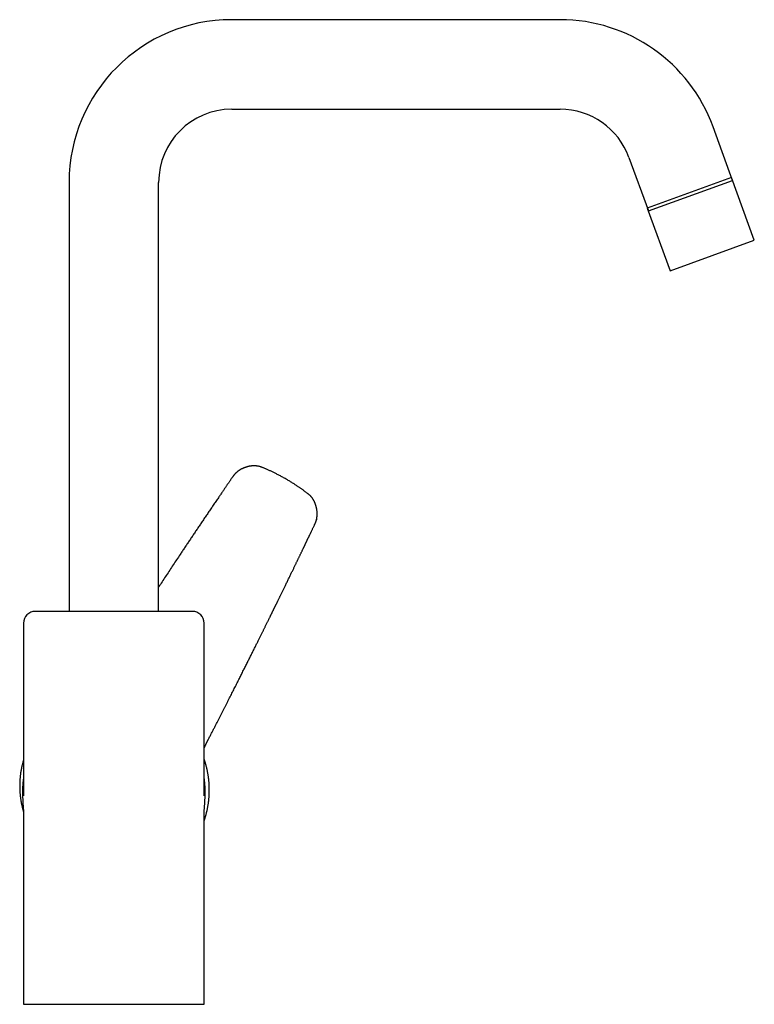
# Model space of a CAD drawing. Header units: millimetres. Extents: x 8 to 699, y 12 to 648.
# Tile 38 of 38: x 512 to 699, y 397 to 648. Entities that reach past the tile are written whole.
import ezdxf

# ---------------------------------------------------------------- set-up
doc = ezdxf.new("R2010")
doc.units = ezdxf.units.MM

msp = doc.modelspace()

# ---------------------------------------------------------------- linework, layer by layer
at = {"color": 7, "linetype": 'Continuous', "lineweight": 30}
for p, q in [((649.74, 647.8), (566.08, 647.8)), ((566.08, 625), (649.74, 625)), ((693.62, 606.91), (688.65, 620.56)), ((667.22, 612.76), (672.19, 599.11)), ((693.35, 607.65), (671.92, 599.85)), ((672.19, 599.11), (693.62, 606.91)), ((699.16, 591.67), (693.35, 607.65)), ((524.68, 606.4), (524.68, 497.2)), ((547.48, 497.2), (547.48, 606.4)), ((671.92, 599.85), (677.74, 583.87)), ((677.74, 583.87), (699.16, 591.67)), ((579.92, 530.87), (579.92, 530.87)), ((587.14, 519.15), (587.14, 519.15)), ((587.69, 520.61), (587.66, 520.51)), ((556.08, 497.2), (516.08, 497.2)), ((513.07, 494.2), (513.07, 455.16)), ((559.08, 455.16), (559.08, 494.2)), ((560.18, 464.68), (560.18, 464.67)), ((513.08, 455.16), (513.08, 455.14)), ((559.08, 455.13), (559.08, 455.16)), ((513.07, 441.5), (513.07, 397.2)), ((559.08, 397.2), (559.08, 441.5)), ((513.07, 397.2), (536.08, 397.2)), ((536.08, 397.2), (559.08, 397.2))]:
    msp.add_line(p, q, dxfattribs=at)
for centre, radius, start, end in [((566.08, 606.4), 41.4, 90, 180), ((649.74, 606.4), 41.4, 20, 90), ((566.08, 606.4), 18.6, 90, 180), ((649.74, 606.4), 18.6, 20, 90), ((516.08, 494.2), 3, 90, 180), ((556.08, 494.2), 3, 0, 90), ((535.9, 451.43), 23.07, 171.5888, 180.1492), ((536.25, 451.43), 23.08, 359.8509, 8.4105)]:
    msp.add_arc(centre, radius, start, end, dxfattribs=at)
for points, knots in [([(579.92, 530.87), (579.78, 530.95), (579.5, 531.11), (579.09, 531.34), (578.69, 531.56), (578.29, 531.77), (577.9, 531.98), (577.52, 532.17), (577.15, 532.35), (576.8, 532.53), (576.45, 532.7), (576.11, 532.86), (575.78, 533.01), (575.45, 533.16), (575.13, 533.31), (574.81, 533.45), (574.5, 533.58), (574.22, 533.7), (573.96, 533.81), (573.73, 533.9), (573.5, 533.98), (573.27, 534.05), (573.05, 534.11), (572.84, 534.16), (572.63, 534.19), (572.43, 534.22), (572.23, 534.24), (572.04, 534.25), (571.85, 534.26), (571.65, 534.25), (571.45, 534.24), (571.24, 534.23), (571.04, 534.2), (570.85, 534.18), (570.66, 534.14), (570.47, 534.11), (570.28, 534.06), (570.09, 534.02), (569.92, 533.96), (569.74, 533.91), (569.58, 533.86), (569.42, 533.8), (569.25, 533.74), (569.09, 533.67), (568.94, 533.61), (568.8, 533.54), (568.67, 533.48), (568.56, 533.42), (568.45, 533.36), (568.35, 533.31), (568.26, 533.25), (568.18, 533.2), (568.1, 533.15), (568.02, 533.1), (567.96, 533.06), (567.9, 533.03), (567.86, 532.99), (567.82, 532.97), (567.78, 532.94), (567.76, 532.92), (567.74, 532.91), (567.73, 532.9), (567.71, 532.89), (567.68, 532.87), (567.65, 532.85), (567.59, 532.8), (567.5, 532.73), (567.39, 532.63), (567.27, 532.53), (567.16, 532.43), (567.05, 532.32), (566.94, 532.21), (566.84, 532.1), (566.73, 531.97), (566.63, 531.84), (566.52, 531.71), (566.4, 531.55), (566.27, 531.36), (566.13, 531.15), (565.98, 530.94), (565.82, 530.71), (565.66, 530.48), (565.5, 530.24), (565.32, 529.99), (565.15, 529.73), (564.96, 529.46), (564.77, 529.18), (564.58, 528.89), (564.37, 528.6), (564.17, 528.3), (563.95, 527.97), (563.71, 527.63), (563.46, 527.26), (563.21, 526.89), (562.95, 526.51), (562.56, 525.94), (562.04, 525.18), (561.4, 524.24), (560.76, 523.3), (560.13, 522.36), (559.5, 521.44), (558.88, 520.52), (558.26, 519.61), (557.65, 518.7), (557.05, 517.81), (556.45, 516.92), (555.86, 516.03), (555.27, 515.15), (554.69, 514.28), (554.11, 513.42), (553.54, 512.56), (552.86, 511.54), (552.07, 510.37), (551.19, 509.03), (550.31, 507.7), (549.44, 506.38), (548.57, 505.07), (547.92, 504.08), (547.55, 503.52), (547.48, 503.41)], [0, 0, 0, 0, 0.009759, 0.019338, 0.028738, 0.037958, 0.046997, 0.055854, 0.06404, 0.072063, 0.079926, 0.087626, 0.095164, 0.102542, 0.109759, 0.116816, 0.123715, 0.130457, 0.135645, 0.140736, 0.145733, 0.150633, 0.155434, 0.159773, 0.164025, 0.168187, 0.17226, 0.176245, 0.180142, 0.183954, 0.188295, 0.192521, 0.196634, 0.200632, 0.204516, 0.208285, 0.21237, 0.21631, 0.220104, 0.223752, 0.227254, 0.230611, 0.234381, 0.237952, 0.241323, 0.244495, 0.247326, 0.249978, 0.252452, 0.254749, 0.256868, 0.258809, 0.260868, 0.26268, 0.264246, 0.265566, 0.266687, 0.267669, 0.268511, 0.269214, 0.269526, 0.269837, 0.270304, 0.270947, 0.271754, 0.272596, 0.2757, 0.278787, 0.281857, 0.284911, 0.28798, 0.291185, 0.294345, 0.297638, 0.301067, 0.304631, 0.308332, 0.31325, 0.318386, 0.323738, 0.329304, 0.335085, 0.341082, 0.347294, 0.353723, 0.360366, 0.367225, 0.374299, 0.381587, 0.38909, 0.396807, 0.405542, 0.414535, 0.423785, 0.433147, 0.44248, 0.466018, 0.489365, 0.512525, 0.535497, 0.558284, 0.580887, 0.603309, 0.625549, 0.64761, 0.669494, 0.691201, 0.712733, 0.734091, 0.755277, 0.776308, 0.797261, 0.830052, 0.86268, 0.89515, 0.927465, 0.959525, 0.991438, 1, 1, 1, 1]), ([(587.69, 520.61), (587.69, 520.62), (587.71, 520.68), (587.73, 520.78), (587.76, 520.92), (587.78, 521.06), (587.8, 521.18), (587.81, 521.3), (587.82, 521.41), (587.83, 521.5), (587.84, 521.59), (587.84, 521.66), (587.84, 521.72), (587.85, 521.77), (587.85, 521.8), (587.85, 521.82), (587.85, 521.85), (587.85, 521.88), (587.85, 521.91), (587.85, 521.95), (587.85, 522), (587.85, 522.06), (587.85, 522.12), (587.85, 522.26), (587.84, 522.46), (587.82, 522.73), (587.79, 522.97), (587.75, 523.2), (587.72, 523.4), (587.68, 523.55), (587.66, 523.66), (587.64, 523.72), (587.63, 523.77), (587.62, 523.82), (587.61, 523.86), (587.6, 523.9), (587.59, 523.93), (587.58, 523.96), (587.58, 523.98), (587.57, 524.01), (587.56, 524.04), (587.55, 524.07), (587.54, 524.11), (587.53, 524.16), (587.51, 524.22), (587.49, 524.28), (587.46, 524.36), (587.43, 524.45), (587.4, 524.54), (587.36, 524.65), (587.31, 524.76), (587.26, 524.89), (587.21, 525.02), (587.14, 525.15), (587.07, 525.3), (586.99, 525.45), (586.91, 525.6), (586.82, 525.74), (586.72, 525.88), (586.62, 526.03), (586.51, 526.17), (586.39, 526.32), (586.26, 526.47), (586.13, 526.61), (585.98, 526.75), (585.83, 526.89), (585.67, 527.03), (585.48, 527.17), (585.28, 527.33), (585.06, 527.5), (584.83, 527.67), (584.59, 527.84), (584.34, 528.02), (584.09, 528.2), (583.84, 528.38), (583.58, 528.55), (583.32, 528.74), (583.05, 528.92), (582.76, 529.12), (582.45, 529.32), (582.12, 529.54), (581.78, 529.75), (581.42, 529.97), (581.06, 530.2), (580.69, 530.42), (580.31, 530.65), (580.05, 530.8), (579.92, 530.87)], [0, 0, 0, 0, 0.001772, 0.012717, 0.023047, 0.032766, 0.041874, 0.050374, 0.058266, 0.065007, 0.071186, 0.076511, 0.080937, 0.083782, 0.086072, 0.087807, 0.089268, 0.091246, 0.093757, 0.0968, 0.100376, 0.104484, 0.109056, 0.113694, 0.133001, 0.152293, 0.171585, 0.186255, 0.200986, 0.21578, 0.220231, 0.224602, 0.228537, 0.231997, 0.234983, 0.238046, 0.240368, 0.242025, 0.243502, 0.245905, 0.247996, 0.250186, 0.253107, 0.256766, 0.261079, 0.266105, 0.271844, 0.278296, 0.285599, 0.293641, 0.302423, 0.311944, 0.322204, 0.333, 0.344509, 0.356731, 0.369668, 0.381209, 0.393272, 0.405861, 0.418978, 0.432626, 0.446805, 0.460653, 0.474963, 0.489732, 0.504953, 0.520621, 0.539824, 0.559663, 0.580142, 0.601262, 0.623025, 0.645433, 0.667154, 0.689453, 0.71233, 0.735786, 0.759822, 0.78733, 0.815559, 0.844508, 0.874175, 0.90456, 0.93566, 0.967474, 1, 1, 1, 1]), ([(560.18, 464.68), (560.24, 464.8), (560.44, 465.19), (560.78, 465.84), (561.18, 466.62), (561.57, 467.39), (561.96, 468.14), (562.34, 468.88), (562.7, 469.59), (563.05, 470.28), (563.4, 470.96), (563.74, 471.63), (564.08, 472.29), (564.41, 472.95), (564.74, 473.59), (565.06, 474.23), (565.38, 474.86), (565.7, 475.48), (566, 476.08), (566.3, 476.67), (566.6, 477.26), (566.89, 477.84), (567.18, 478.41), (567.47, 478.99), (567.75, 479.55), (568.03, 480.1), (568.3, 480.64), (568.57, 481.17), (568.83, 481.69), (569.09, 482.2), (569.34, 482.71), (569.59, 483.21), (569.84, 483.7), (570.08, 484.19), (570.32, 484.66), (570.56, 485.13), (570.79, 485.59), (571.02, 486.06), (571.25, 486.52), (571.48, 486.97), (571.7, 487.42), (571.92, 487.86), (572.13, 488.29), (572.34, 488.71), (572.53, 489.1), (572.72, 489.48), (572.91, 489.85), (573.09, 490.21), (573.26, 490.57), (573.43, 490.91), (573.6, 491.25), (573.76, 491.58), (573.92, 491.9), (574.07, 492.2), (574.22, 492.5), (574.36, 492.79), (574.5, 493.07), (574.65, 493.37), (574.81, 493.69), (574.97, 494.03), (575.13, 494.35), (575.29, 494.66), (575.43, 494.96), (575.58, 495.26), (575.71, 495.53), (575.84, 495.78), (575.95, 496.02), (576.06, 496.24), (576.17, 496.46), (576.27, 496.67), (576.37, 496.87), (576.46, 497.06), (576.55, 497.24), (576.63, 497.39), (576.69, 497.51), (576.73, 497.6), (576.77, 497.68), (576.8, 497.74), (576.82, 497.79), (576.84, 497.83), (576.86, 497.88), (576.89, 497.92), (576.91, 497.98), (576.95, 498.04), (576.98, 498.12), (577.02, 498.2), (577.07, 498.3), (577.12, 498.4), (577.18, 498.52), (577.24, 498.65), (577.31, 498.78), (577.38, 498.93), (577.46, 499.09), (577.54, 499.25), (577.63, 499.43), (577.72, 499.62), (577.81, 499.81), (577.92, 500.02), (578.02, 500.25), (578.14, 500.48), (578.26, 500.72), (578.38, 500.97), (578.52, 501.26), (578.67, 501.58), (578.84, 501.92), (579.01, 502.27), (579.18, 502.6), (579.34, 502.94), (579.5, 503.27), (579.68, 503.63), (579.87, 504.03), (580.08, 504.46), (580.28, 504.88), (580.48, 505.3), (580.68, 505.71), (580.88, 506.11), (581.07, 506.5), (581.26, 506.89), (581.44, 507.26), (581.61, 507.63), (581.78, 507.98), (581.95, 508.32), (582.1, 508.64), (582.25, 508.95), (582.4, 509.25), (582.54, 509.55), (582.68, 509.83), (582.81, 510.1), (582.93, 510.36), (583.05, 510.61), (583.17, 510.85), (583.29, 511.1), (583.42, 511.37), (583.55, 511.65), (583.68, 511.92), (583.81, 512.19), (583.93, 512.44), (584.05, 512.68), (584.15, 512.9), (584.25, 513.11), (584.34, 513.3), (584.43, 513.48), (584.51, 513.65), (584.6, 513.82), (584.68, 513.99), (584.74, 514.12), (584.78, 514.21), (584.81, 514.26), (584.83, 514.32), (584.86, 514.38), (584.9, 514.45), (584.94, 514.53), (584.98, 514.63), (585.03, 514.73), (585.08, 514.84), (585.14, 514.95), (585.2, 515.08), (585.27, 515.22), (585.34, 515.38), (585.42, 515.55), (585.51, 515.73), (585.6, 515.92), (585.69, 516.11), (585.79, 516.31), (585.88, 516.51), (585.98, 516.72), (586.09, 516.94), (586.2, 517.17), (586.31, 517.41), (586.43, 517.66), (586.56, 517.93), (586.7, 518.22), (586.84, 518.52), (586.99, 518.84), (587.09, 519.05), (587.14, 519.15)], [0, 0, 0, 0, 0.007115, 0.021664, 0.036035, 0.050226, 0.064239, 0.078073, 0.090952, 0.103673, 0.116234, 0.128637, 0.140881, 0.152965, 0.164891, 0.176658, 0.188266, 0.199715, 0.210805, 0.221742, 0.232525, 0.243155, 0.253821, 0.264328, 0.274676, 0.284865, 0.294895, 0.304591, 0.314135, 0.323525, 0.332761, 0.342028, 0.351136, 0.360084, 0.368872, 0.377501, 0.38597, 0.39428, 0.4029, 0.411342, 0.419604, 0.427688, 0.435594, 0.44332, 0.450442, 0.457404, 0.464208, 0.470853, 0.477339, 0.483666, 0.489834, 0.495844, 0.501694, 0.507386, 0.512821, 0.518107, 0.523265, 0.5283, 0.534657, 0.540807, 0.54675, 0.552486, 0.558016, 0.563339, 0.568456, 0.572964, 0.577299, 0.58146, 0.585448, 0.589261, 0.592902, 0.596422, 0.599763, 0.602925, 0.604678, 0.606266, 0.607682, 0.608928, 0.609802, 0.610567, 0.61125, 0.612077, 0.613094, 0.614277, 0.615644, 0.617194, 0.618927, 0.620881, 0.623024, 0.625357, 0.62788, 0.630593, 0.633443, 0.636476, 0.639692, 0.643091, 0.646749, 0.650598, 0.654637, 0.658867, 0.663288, 0.667899, 0.672702, 0.679068, 0.685439, 0.691723, 0.697922, 0.704036, 0.710063, 0.716006, 0.724037, 0.731906, 0.739613, 0.747159, 0.754691, 0.762056, 0.769252, 0.776279, 0.783138, 0.789829, 0.796351, 0.80236, 0.808218, 0.813925, 0.819483, 0.82489, 0.830146, 0.834965, 0.83965, 0.844202, 0.84862, 0.852906, 0.858208, 0.863329, 0.868269, 0.873027, 0.877605, 0.882001, 0.886217, 0.88982, 0.89328, 0.896596, 0.899768, 0.902797, 0.905963, 0.908955, 0.909859, 0.910757, 0.911771, 0.912935, 0.914248, 0.915762, 0.917436, 0.919269, 0.921262, 0.923415, 0.925728, 0.9282, 0.931104, 0.934201, 0.937491, 0.940975, 0.944652, 0.948162, 0.951831, 0.955661, 0.95965, 0.963798, 0.968107, 0.972575, 0.977674, 0.982966, 0.988451, 0.994129, 1, 1, 1, 1]), ([(587.14, 519.15), (587.16, 519.2), (587.2, 519.28), (587.27, 519.42), (587.33, 519.55), (587.38, 519.68), (587.43, 519.8), (587.48, 519.91), (587.52, 520.01), (587.55, 520.1), (587.57, 520.18), (587.6, 520.26), (587.62, 520.33), (587.64, 520.4), (587.65, 520.46), (587.66, 520.49), (587.67, 520.51)], [0, 0, 0, 0, 0.095112, 0.189553, 0.282668, 0.373888, 0.46275, 0.548913, 0.611685, 0.672913, 0.732755, 0.791494, 0.849559, 0.907401, 0.964983, 1, 1, 1, 1]), ([(559.08, 462.37), (559.08, 462.37), (559.09, 462.4), (559.11, 462.45), (559.14, 462.51), (559.16, 462.57), (559.19, 462.63), (559.21, 462.69), (559.24, 462.76), (559.28, 462.85), (559.33, 462.95), (559.37, 463.04), (559.42, 463.14), (559.46, 463.24), (559.51, 463.34), (559.55, 463.42), (559.58, 463.48), (559.59, 463.52), (559.61, 463.55), (559.62, 463.58), (559.64, 463.61), (559.66, 463.65), (559.68, 463.69), (559.7, 463.73), (559.72, 463.78), (559.74, 463.82), (559.77, 463.87), (559.79, 463.91), (559.81, 463.95), (559.82, 463.98), (559.84, 464.01), (559.85, 464.04), (559.87, 464.08), (559.9, 464.13), (559.93, 464.19), (559.96, 464.25), (560, 464.33), (560.04, 464.42), (560.09, 464.51), (560.14, 464.6), (560.17, 464.65), (560.18, 464.67)], [0, 0, 0, 0, 0.010886, 0.036725, 0.063013, 0.088529, 0.113274, 0.137251, 0.160459, 0.206602, 0.249389, 0.288829, 0.330354, 0.373312, 0.4177, 0.463213, 0.481509, 0.497242, 0.510416, 0.52167, 0.535183, 0.551715, 0.571185, 0.59153, 0.612036, 0.632703, 0.653533, 0.67341, 0.690655, 0.705258, 0.717524, 0.729925, 0.746398, 0.76695, 0.791582, 0.820295, 0.853087, 0.889955, 0.930897, 0.975907, 1, 1, 1, 1]), ([(513.07, 459.36), (513.06, 459.31), (513.01, 459.16), (512.94, 458.91), (512.86, 458.62), (512.79, 458.33), (512.72, 458.06), (512.66, 457.79), (512.6, 457.54), (512.55, 457.29), (512.5, 457.05), (512.46, 456.82), (512.42, 456.59), (512.38, 456.38), (512.35, 456.17), (512.32, 455.97), (512.29, 455.71), (512.25, 455.4), (512.21, 455), (512.17, 454.57), (512.14, 454.11), (512.12, 453.67), (512.1, 453.23), (512.1, 452.8), (512.1, 452.39), (512.11, 452.02), (512.13, 451.68), (512.14, 451.36), (512.17, 451.06), (512.19, 450.77), (512.21, 450.5), (512.24, 450.23), (512.27, 449.97), (512.3, 449.72), (512.34, 449.48), (512.37, 449.24), (512.41, 449.01), (512.45, 448.78), (512.49, 448.55), (512.54, 448.3), (512.59, 448.03), (512.66, 447.73), (512.73, 447.43), (512.8, 447.13), (512.88, 446.82), (512.96, 446.52), (513.03, 446.29), (513.07, 446.15), (513.07, 446.12)], [0, 0, 0, 0, 0.012145, 0.035848, 0.058845, 0.081138, 0.102724, 0.123603, 0.143422, 0.162558, 0.181013, 0.198785, 0.216181, 0.232871, 0.248856, 0.264136, 0.278721, 0.306988, 0.335432, 0.369557, 0.404004, 0.438768, 0.470575, 0.502638, 0.534954, 0.560521, 0.585986, 0.610766, 0.632292, 0.65325, 0.673642, 0.693466, 0.712722, 0.731409, 0.749528, 0.767078, 0.784059, 0.800755, 0.81789, 0.835499, 0.856862, 0.878882, 0.901559, 0.924892, 0.947072, 0.969813, 0.993119, 1, 1, 1, 1]), ([(559.08, 443.91), (559.08, 443.92), (559.11, 444.01), (559.17, 444.19), (559.25, 444.44), (559.33, 444.69), (559.41, 444.94), (559.48, 445.19), (559.55, 445.44), (559.62, 445.7), (559.68, 445.95), (559.74, 446.21), (559.8, 446.46), (559.86, 446.72), (559.91, 446.98), (559.96, 447.23), (560.01, 447.49), (560.05, 447.75), (560.1, 448.01), (560.14, 448.27), (560.17, 448.53), (560.21, 448.79), (560.24, 449.05), (560.27, 449.31), (560.29, 449.57), (560.31, 449.83), (560.33, 450.09), (560.35, 450.36), (560.36, 450.62), (560.37, 450.88), (560.38, 451.14), (560.39, 451.41), (560.39, 451.67), (560.39, 451.93), (560.39, 452.2), (560.38, 452.46), (560.37, 452.72), (560.36, 452.98), (560.34, 453.25), (560.33, 453.51), (560.31, 453.77), (560.28, 454.03), (560.26, 454.3), (560.23, 454.56), (560.2, 454.82), (560.16, 455.08), (560.12, 455.34), (560.08, 455.6), (560.04, 455.86), (559.99, 456.12), (559.94, 456.38), (559.89, 456.64), (559.84, 456.9), (559.78, 457.15), (559.72, 457.41), (559.66, 457.67), (559.59, 457.92), (559.52, 458.18), (559.45, 458.43), (559.38, 458.68), (559.3, 458.93), (559.22, 459.19), (559.15, 459.41), (559.1, 459.56), (559.08, 459.62)], [0, 0, 0, 0, 0.001991, 0.018363, 0.034738, 0.051115, 0.067493, 0.083874, 0.100257, 0.116642, 0.133029, 0.149418, 0.16581, 0.182203, 0.198598, 0.214995, 0.231395, 0.247796, 0.264199, 0.280604, 0.297012, 0.313421, 0.329832, 0.346245, 0.36266, 0.379077, 0.395496, 0.411918, 0.428341, 0.444766, 0.461192, 0.477621, 0.494052, 0.510485, 0.52692, 0.543357, 0.559795, 0.576236, 0.592679, 0.609123, 0.62557, 0.642019, 0.658469, 0.674922, 0.691376, 0.707833, 0.724292, 0.740752, 0.757215, 0.77368, 0.790147, 0.806615, 0.823086, 0.839559, 0.856034, 0.872511, 0.888991, 0.905472, 0.921956, 0.938441, 0.954929, 0.971419, 0.987911, 1, 1, 1, 1]), ([(513.07, 454.81), (513.07, 454.81), (513.06, 454.71), (513.04, 454.54), (513, 454.28), (512.97, 454.03), (512.94, 453.77), (512.92, 453.52), (512.9, 453.26), (512.88, 453), (512.86, 452.75), (512.85, 452.52), (512.84, 452.37), (512.84, 452.31)], [0, 0, 0, 0, 0.009359, 0.111324, 0.213301, 0.315292, 0.417296, 0.519312, 0.621341, 0.723383, 0.825437, 0.927504, 1, 1, 1, 1]), ([(513.07, 455.14), (513.07, 455.14), (513.07, 455.12), (513.07, 455.1), (513.07, 455.08), (513.07, 455.04), (513.07, 455.01), (513.07, 454.98), (513.07, 454.96), (513.07, 454.93), (513.07, 454.9), (513.07, 454.86), (513.07, 454.82), (513.07, 454.77), (513.07, 454.72), (513.07, 454.66), (513.07, 454.61), (513.07, 454.57), (513.07, 454.52), (513.07, 454.47), (513.07, 454.42), (513.07, 454.36), (513.07, 454.3), (513.07, 454.24), (513.07, 454.2), (513.07, 454.16), (513.07, 454.13), (513.07, 454.1), (513.07, 454.08), (513.07, 454.05), (513.07, 454.02), (513.07, 453.99), (513.07, 453.95), (513.07, 453.91), (513.07, 453.88), (513.07, 453.86), (513.07, 453.84), (513.07, 453.82), (513.07, 453.8), (513.07, 453.78), (513.07, 453.75), (513.07, 453.69), (513.07, 453.63), (513.07, 453.56), (513.07, 453.49), (513.07, 453.43), (513.07, 453.37), (513.07, 453.31), (513.07, 453.24), (513.07, 453.18), (513.07, 453.1), (513.07, 453.03), (513.07, 452.97), (513.07, 452.91), (513.07, 452.86), (513.07, 452.8), (513.07, 452.75), (513.07, 452.7), (513.07, 452.66), (513.07, 452.63), (513.07, 452.6), (513.07, 452.57), (513.07, 452.53), (513.07, 452.46), (513.07, 452.37), (513.07, 452.27), (513.07, 452.18), (513.07, 452.09), (513.07, 452.01), (513.07, 451.94), (513.07, 451.89), (513.07, 451.84), (513.07, 451.8), (513.07, 451.77), (513.07, 451.74), (513.07, 451.71), (513.07, 451.66), (513.07, 451.61), (513.08, 451.55), (513.08, 451.48), (513.08, 451.4), (513.08, 451.31), (513.08, 451.22), (513.08, 451.13), (513.08, 451.04), (513.08, 450.95), (513.08, 450.86), (513.08, 450.77), (513.08, 450.69), (513.08, 450.6), (513.08, 450.53), (513.08, 450.47), (513.08, 450.43), (513.08, 450.4), (513.08, 450.38), (513.08, 450.37), (513.08, 450.36), (513.08, 450.36), (513.08, 450.35), (513.08, 450.34), (513.08, 450.33), (513.08, 450.33), (513.08, 450.32), (513.08, 450.31), (513.08, 450.31), (513.08, 450.3), (513.08, 450.3), (513.08, 450.3), (513.08, 450.3), (513.08, 450.3), (513.08, 450.29), (513.08, 450.29), (513.08, 450.28), (513.08, 450.28), (513.08, 450.27), (513.08, 450.27), (513.08, 450.27), (513.08, 450.27)], [0, 0, 0, 0, 0.002276, 0.006438, 0.010036, 0.015315, 0.019922, 0.02391, 0.027297, 0.030879, 0.035227, 0.040347, 0.047813, 0.054983, 0.062401, 0.070386, 0.077714, 0.084551, 0.09128, 0.098047, 0.105006, 0.114007, 0.124237, 0.131435, 0.137867, 0.143321, 0.147738, 0.15176, 0.15489, 0.158475, 0.162826, 0.168016, 0.174047, 0.179854, 0.183678, 0.186435, 0.188826, 0.191486, 0.194415, 0.197613, 0.200993, 0.210472, 0.220162, 0.230667, 0.240221, 0.2491, 0.25745, 0.265834, 0.275102, 0.285205, 0.296079, 0.307699, 0.315622, 0.3236, 0.331632, 0.339719, 0.34786, 0.355311, 0.360177, 0.364172, 0.367519, 0.372038, 0.378131, 0.385798, 0.401477, 0.416321, 0.430273, 0.443333, 0.455406, 0.463911, 0.471542, 0.478297, 0.484173, 0.488982, 0.492682, 0.497577, 0.503831, 0.51145, 0.52044, 0.531032, 0.543007, 0.55555, 0.5684, 0.581566, 0.59505, 0.608854, 0.621323, 0.634044, 0.647021, 0.659716, 0.670749, 0.680042, 0.685866, 0.690705, 0.69268, 0.694193, 0.695245, 0.69592, 0.697422, 0.700523, 0.704788, 0.710255, 0.716967, 0.724943, 0.734194, 0.744726, 0.756547, 0.772075, 0.787904, 0.803444, 0.818693, 0.852382, 0.884544, 0.915174, 0.945034, 0.974685, 1, 1, 1, 1]), ([(559.07, 450.27), (559.07, 450.27), (559.07, 450.27), (559.07, 450.27), (559.07, 450.27), (559.07, 450.27), (559.07, 450.27), (559.07, 450.28), (559.07, 450.28), (559.07, 450.28), (559.07, 450.29), (559.07, 450.3), (559.07, 450.3), (559.07, 450.31), (559.07, 450.32), (559.07, 450.32), (559.07, 450.33), (559.07, 450.33), (559.07, 450.33), (559.07, 450.33), (559.07, 450.34), (559.07, 450.34), (559.07, 450.35), (559.07, 450.36), (559.07, 450.36), (559.07, 450.37), (559.07, 450.38), (559.07, 450.39), (559.07, 450.41), (559.07, 450.43), (559.07, 450.46), (559.07, 450.5), (559.07, 450.54), (559.07, 450.58), (559.07, 450.62), (559.07, 450.66), (559.07, 450.73), (559.07, 450.84), (559.07, 450.98), (559.07, 451.14), (559.07, 451.32), (559.08, 451.46), (559.08, 451.56), (559.08, 451.62), (559.08, 451.67), (559.08, 451.71), (559.08, 451.74), (559.08, 451.76), (559.08, 451.77), (559.08, 451.79), (559.08, 451.82), (559.08, 451.85), (559.08, 451.89), (559.08, 451.94), (559.08, 451.98), (559.08, 452.03), (559.08, 452.07), (559.08, 452.13), (559.08, 452.2), (559.08, 452.29), (559.08, 452.37), (559.08, 452.45), (559.08, 452.51), (559.08, 452.56), (559.08, 452.6), (559.08, 452.62), (559.08, 452.64), (559.08, 452.66), (559.08, 452.68), (559.08, 452.7), (559.08, 452.73), (559.08, 452.77), (559.08, 452.82), (559.08, 452.89), (559.08, 452.98), (559.08, 453.07), (559.08, 453.14), (559.08, 453.18), (559.08, 453.23), (559.08, 453.27), (559.08, 453.3), (559.08, 453.32), (559.08, 453.35), (559.08, 453.38), (559.08, 453.42), (559.08, 453.46), (559.08, 453.5), (559.08, 453.53), (559.08, 453.56), (559.08, 453.59), (559.08, 453.62), (559.08, 453.65), (559.08, 453.69), (559.08, 453.73), (559.08, 453.78), (559.08, 453.84), (559.08, 453.9), (559.08, 453.96), (559.08, 454.02), (559.08, 454.07), (559.08, 454.13), (559.08, 454.18), (559.08, 454.22), (559.08, 454.27), (559.08, 454.31), (559.08, 454.35), (559.08, 454.39), (559.08, 454.42), (559.08, 454.45), (559.08, 454.48), (559.08, 454.51), (559.08, 454.55), (559.08, 454.59), (559.08, 454.62), (559.08, 454.65), (559.08, 454.68), (559.08, 454.72), (559.08, 454.75), (559.08, 454.79), (559.08, 454.83), (559.08, 454.88), (559.08, 454.91), (559.08, 454.94), (559.08, 454.96), (559.08, 454.98), (559.08, 455.01), (559.08, 455.04), (559.08, 455.08), (559.08, 455.11), (559.08, 455.13), (559.08, 455.13)], [0, 0, 0, 0, 0.002049, 0.01302, 0.023066, 0.032216, 0.041471, 0.055761, 0.071307, 0.088107, 0.106158, 0.125447, 0.149984, 0.175773, 0.202809, 0.212191, 0.221714, 0.231377, 0.24118, 0.250707, 0.259015, 0.266077, 0.271878, 0.276484, 0.279941, 0.28236, 0.283274, 0.284748, 0.286959, 0.290715, 0.295614, 0.301508, 0.307597, 0.313762, 0.320003, 0.326319, 0.332712, 0.353299, 0.374633, 0.400607, 0.427021, 0.45395, 0.463135, 0.472183, 0.479901, 0.486105, 0.490795, 0.493417, 0.495244, 0.497971, 0.502104, 0.507644, 0.513334, 0.519998, 0.526965, 0.533691, 0.540176, 0.546421, 0.560187, 0.572616, 0.584466, 0.596574, 0.609157, 0.614231, 0.619115, 0.623111, 0.626179, 0.628335, 0.630611, 0.634377, 0.639268, 0.645284, 0.652423, 0.660218, 0.676076, 0.692653, 0.699902, 0.707278, 0.714243, 0.71998, 0.724482, 0.727779, 0.731357, 0.736359, 0.742338, 0.748134, 0.753696, 0.759469, 0.764067, 0.767521, 0.77145, 0.776393, 0.782338, 0.788589, 0.794693, 0.805966, 0.815401, 0.823799, 0.831912, 0.84043, 0.849546, 0.856155, 0.863021, 0.869827, 0.876557, 0.882884, 0.88819, 0.893036, 0.896834, 0.901251, 0.906239, 0.911789, 0.917789, 0.922888, 0.92669, 0.931924, 0.936922, 0.942577, 0.948371, 0.954848, 0.961071, 0.966956, 0.969992, 0.973185, 0.976535, 0.980393, 0.985519, 0.991978, 0.999789, 1, 1, 1, 1]), ([(559.31, 452.13), (559.31, 452.14), (559.31, 452.24), (559.3, 452.42), (559.29, 452.68), (559.28, 452.94), (559.26, 453.19), (559.24, 453.45), (559.21, 453.71), (559.19, 453.96), (559.16, 454.22), (559.12, 454.47), (559.1, 454.67), (559.08, 454.78), (559.08, 454.81)], [0, 0, 0, 0, 0.014564, 0.109873, 0.205194, 0.300527, 0.395872, 0.491228, 0.586597, 0.681978, 0.777371, 0.872777, 0.968194, 1, 1, 1, 1]), ([(512.83, 451.37), (512.83, 451.29), (512.83, 451.08), (512.83, 450.74), (512.84, 450.36), (512.85, 449.98), (512.86, 449.6), (512.88, 449.22), (512.9, 448.84), (512.92, 448.47), (512.94, 448.09), (512.97, 447.71), (513, 447.34), (513.03, 446.96), (513.05, 446.7), (513.07, 446.57), (513.07, 446.57)], [0, 0, 0, 0, 0.052123, 0.130905, 0.20968, 0.288446, 0.367203, 0.445948, 0.524679, 0.603395, 0.682095, 0.760776, 0.839436, 0.918075, 0.996689, 1, 1, 1, 1]), ([(559.08, 446.57), (559.09, 446.64), (559.11, 446.83), (559.14, 447.14), (559.17, 447.52), (559.2, 447.9), (559.22, 448.28), (559.25, 448.65), (559.27, 449.03), (559.28, 449.41), (559.3, 449.79), (559.31, 450.17), (559.32, 450.55), (559.32, 450.93), (559.33, 451.2), (559.33, 451.35), (559.33, 451.37)], [0, 0, 0, 0, 0.0408039, 0.1195781, 0.1983695, 0.2771764, 0.3559972, 0.4348301, 0.5136733, 0.5925252, 0.671384, 0.750248, 0.8291155, 0.9079848, 0.9868542, 1, 1, 1, 1]), ([(513.06, 446.7), (513.06, 446.7), (513.06, 446.7), (513.06, 446.7), (513.06, 446.7), (513.06, 446.7), (513.06, 446.7), (513.06, 446.7), (513.06, 446.69), (513.06, 446.69), (513.06, 446.69), (513.06, 446.68), (513.06, 446.68), (513.06, 446.67), (513.06, 446.67), (513.06, 446.66), (513.06, 446.66), (513.07, 446.65), (513.07, 446.65), (513.07, 446.64), (513.07, 446.63), (513.07, 446.63), (513.07, 446.62), (513.07, 446.61), (513.07, 446.6), (513.07, 446.6), (513.07, 446.59), (513.07, 446.58), (513.07, 446.58), (513.07, 446.57), (513.07, 446.57), (513.07, 446.56), (513.07, 446.56), (513.07, 446.55), (513.07, 446.54), (513.07, 446.53), (513.07, 446.52), (513.07, 446.51), (513.07, 446.5), (513.07, 446.49), (513.07, 446.48), (513.07, 446.46), (513.07, 446.45), (513.07, 446.44), (513.07, 446.43), (513.07, 446.42), (513.07, 446.41), (513.07, 446.4), (513.07, 446.4), (513.07, 446.39), (513.07, 446.38), (513.07, 446.37), (513.07, 446.36), (513.07, 446.36), (513.07, 446.35), (513.07, 446.35), (513.07, 446.34), (513.07, 446.34), (513.07, 446.33), (513.07, 446.33), (513.07, 446.32), (513.07, 446.32), (513.07, 446.31), (513.07, 446.31), (513.07, 446.31), (513.07, 446.29), (513.07, 446.28), (513.07, 446.27), (513.07, 446.25), (513.07, 446.24), (513.07, 446.23), (513.07, 446.22), (513.07, 446.2), (513.07, 446.16), (513.07, 446.13), (513.07, 446.09), (513.07, 446.05), (513.07, 446.01), (513.07, 445.98), (513.07, 445.93), (513.07, 445.88), (513.07, 445.83), (513.07, 445.77), (513.07, 445.72), (513.07, 445.66), (513.07, 445.61), (513.07, 445.57), (513.07, 445.52), (513.07, 445.49), (513.07, 445.47), (513.07, 445.45), (513.07, 445.43), (513.07, 445.4), (513.07, 445.36), (513.07, 445.32), (513.07, 445.28), (513.07, 445.24), (513.07, 445.2), (513.07, 445.15), (513.07, 445.11), (513.07, 445.06), (513.07, 444.99), (513.07, 444.91), (513.07, 444.82), (513.07, 444.75), (513.07, 444.69), (513.07, 444.65), (513.07, 444.61), (513.07, 444.57), (513.07, 444.53), (513.07, 444.5), (513.07, 444.47), (513.07, 444.45), (513.07, 444.42), (513.07, 444.39), (513.07, 444.35), (513.07, 444.3), (513.07, 444.25), (513.07, 444.21), (513.07, 444.16), (513.07, 444.12), (513.07, 444.09), (513.07, 444.06), (513.07, 444.04), (513.07, 444.02), (513.07, 444), (513.07, 443.97), (513.07, 443.94), (513.07, 443.9), (513.07, 443.86), (513.07, 443.81), (513.07, 443.75), (513.07, 443.71), (513.07, 443.67), (513.07, 443.64), (513.07, 443.6), (513.07, 443.56), (513.07, 443.52), (513.07, 443.48), (513.07, 443.44), (513.07, 443.42), (513.07, 443.39), (513.07, 443.37), (513.07, 443.34), (513.07, 443.31), (513.07, 443.27), (513.07, 443.23), (513.07, 443.19), (513.07, 443.16), (513.07, 443.12), (513.07, 443.08), (513.07, 443.03), (513.07, 442.99), (513.07, 442.96), (513.07, 442.93), (513.07, 442.91), (513.07, 442.89), (513.07, 442.85), (513.07, 442.79), (513.07, 442.72), (513.07, 442.65), (513.07, 442.59), (513.07, 442.53), (513.07, 442.47), (513.07, 442.42), (513.07, 442.37), (513.07, 442.32), (513.07, 442.27), (513.07, 442.22), (513.07, 442.17), (513.07, 442.12), (513.07, 442.07), (513.07, 442.02), (513.07, 441.97), (513.07, 441.93), (513.07, 441.89), (513.07, 441.86), (513.07, 441.83), (513.07, 441.81), (513.07, 441.78), (513.07, 441.75), (513.07, 441.72), (513.07, 441.69), (513.07, 441.67), (513.07, 441.66), (513.07, 441.64), (513.07, 441.62), (513.07, 441.58), (513.07, 441.54), (513.07, 441.51), (513.07, 441.5)], [0, 0, 0, 0, 0.000339, 0.004129, 0.012899, 0.022118, 0.032421, 0.043701, 0.05527, 0.067007, 0.078374, 0.088911, 0.098644, 0.107744, 0.116515, 0.124965, 0.131379, 0.137735, 0.144835, 0.152805, 0.161645, 0.169675, 0.178308, 0.187544, 0.196774, 0.20512, 0.212574, 0.218786, 0.224208, 0.228838, 0.232914, 0.237385, 0.243791, 0.250997, 0.259003, 0.267809, 0.277414, 0.287623, 0.298591, 0.30949, 0.319815, 0.333568, 0.34615, 0.357563, 0.367809, 0.376888, 0.384263, 0.392366, 0.401197, 0.410756, 0.421139, 0.428424, 0.436093, 0.443885, 0.450832, 0.456844, 0.461922, 0.467001, 0.472777, 0.479367, 0.486763, 0.494424, 0.502023, 0.50956, 0.517042, 0.524557, 0.528364, 0.532152, 0.535463, 0.538214, 0.540407, 0.54234, 0.5456, 0.549455, 0.553406, 0.55729, 0.561002, 0.564745, 0.568528, 0.572731, 0.577581, 0.583087, 0.588816, 0.593972, 0.599036, 0.604009, 0.608822, 0.612828, 0.615869, 0.617451, 0.619161, 0.621564, 0.624659, 0.628437, 0.632321, 0.635952, 0.639331, 0.644133, 0.648334, 0.652341, 0.656332, 0.663597, 0.671495, 0.6798, 0.688597, 0.692375, 0.696305, 0.700387, 0.704614, 0.708433, 0.71143, 0.713682, 0.715467, 0.717993, 0.721478, 0.725833, 0.730368, 0.734849, 0.739274, 0.743645, 0.747925, 0.750887, 0.753396, 0.755453, 0.757109, 0.759202, 0.761979, 0.765432, 0.768966, 0.772369, 0.778125, 0.783423, 0.787741, 0.790941, 0.793481, 0.797219, 0.801746, 0.805851, 0.809615, 0.812825, 0.815465, 0.817393, 0.81966, 0.822502, 0.825915, 0.829642, 0.83323, 0.836673, 0.83997, 0.843462, 0.847509, 0.852099, 0.856347, 0.859524, 0.861899, 0.863775, 0.865974, 0.86854, 0.876002, 0.882984, 0.888944, 0.894925, 0.901048, 0.906553, 0.910813, 0.91571, 0.92088, 0.925348, 0.929893, 0.935678, 0.940462, 0.944881, 0.949413, 0.954339, 0.958502, 0.962521, 0.965707, 0.968057, 0.969866, 0.972364, 0.975404, 0.97872, 0.981889, 0.983328, 0.984521, 0.985911, 0.988152, 0.991249, 0.9952, 1, 1, 1, 1]), ([(559.08, 441.5), (559.08, 441.51), (559.08, 441.54), (559.08, 441.58), (559.08, 441.61), (559.08, 441.63), (559.08, 441.65), (559.08, 441.68), (559.08, 441.71), (559.08, 441.73), (559.08, 441.75), (559.08, 441.77), (559.08, 441.8), (559.08, 441.83), (559.08, 441.85), (559.08, 441.87), (559.08, 441.88), (559.08, 441.9), (559.08, 441.92), (559.08, 441.94), (559.08, 441.97), (559.08, 442), (559.08, 442.04), (559.08, 442.08), (559.08, 442.12), (559.08, 442.16), (559.08, 442.19), (559.08, 442.24), (559.08, 442.3), (559.08, 442.37), (559.08, 442.44), (559.08, 442.52), (559.08, 442.61), (559.08, 442.71), (559.08, 442.81), (559.08, 442.89), (559.08, 442.97), (559.08, 443.05), (559.08, 443.12), (559.08, 443.21), (559.08, 443.28), (559.08, 443.36), (559.08, 443.42), (559.08, 443.49), (559.08, 443.54), (559.08, 443.6), (559.08, 443.66), (559.08, 443.74), (559.08, 443.82), (559.08, 443.9), (559.08, 443.97), (559.08, 444.04), (559.08, 444.11), (559.08, 444.19), (559.08, 444.27), (559.08, 444.35), (559.08, 444.42), (559.08, 444.49), (559.08, 444.54), (559.08, 444.59), (559.08, 444.63), (559.08, 444.68), (559.08, 444.75), (559.08, 444.8), (559.08, 444.86), (559.08, 444.9), (559.08, 444.94), (559.08, 444.97), (559.08, 445), (559.08, 445.02), (559.08, 445.05), (559.08, 445.08), (559.08, 445.12), (559.08, 445.16), (559.08, 445.2), (559.08, 445.23), (559.08, 445.26), (559.08, 445.31), (559.08, 445.36), (559.08, 445.42), (559.08, 445.47), (559.08, 445.51), (559.08, 445.56), (559.08, 445.62), (559.08, 445.66), (559.08, 445.72), (559.08, 445.77), (559.08, 445.83), (559.08, 445.87), (559.08, 445.91), (559.08, 445.93), (559.08, 445.95), (559.08, 445.98), (559.08, 446.01), (559.08, 446.05), (559.08, 446.09), (559.08, 446.13), (559.08, 446.16), (559.08, 446.19), (559.08, 446.21), (559.08, 446.23), (559.08, 446.24), (559.08, 446.25), (559.08, 446.25), (559.08, 446.26), (559.08, 446.26), (559.08, 446.26), (559.08, 446.26), (559.08, 446.26), (559.08, 446.27), (559.08, 446.27), (559.08, 446.28), (559.08, 446.28), (559.08, 446.29), (559.08, 446.3), (559.08, 446.3), (559.08, 446.31), (559.08, 446.31), (559.08, 446.32), (559.08, 446.32), (559.08, 446.32), (559.08, 446.32), (559.08, 446.33), (559.08, 446.33), (559.08, 446.34), (559.08, 446.34), (559.08, 446.35), (559.08, 446.35), (559.08, 446.35), (559.08, 446.36), (559.08, 446.36), (559.08, 446.37), (559.08, 446.37), (559.08, 446.38), (559.08, 446.38), (559.08, 446.39), (559.08, 446.39), (559.08, 446.4), (559.08, 446.4), (559.08, 446.41), (559.08, 446.41), (559.08, 446.42), (559.08, 446.43), (559.08, 446.44), (559.08, 446.45), (559.08, 446.46), (559.08, 446.47), (559.08, 446.48), (559.08, 446.5), (559.08, 446.51), (559.08, 446.53), (559.08, 446.54), (559.08, 446.56), (559.08, 446.57), (559.08, 446.58), (559.08, 446.59), (559.08, 446.6), (559.08, 446.61), (559.08, 446.62), (559.08, 446.63), (559.09, 446.63), (559.09, 446.64), (559.09, 446.65), (559.09, 446.66), (559.09, 446.66), (559.09, 446.67), (559.09, 446.67), (559.09, 446.68), (559.09, 446.68), (559.09, 446.69), (559.09, 446.69), (559.09, 446.69), (559.09, 446.7), (559.09, 446.7), (559.09, 446.7), (559.09, 446.7), (559.09, 446.7), (559.09, 446.7), (559.09, 446.7), (559.09, 446.7)], [0, 0, 0, 0, 0.004749, 0.008463, 0.011138, 0.013052, 0.015075, 0.017776, 0.020429, 0.022631, 0.024434, 0.026623, 0.02945, 0.032537, 0.034678, 0.03611, 0.037363, 0.038804, 0.040434, 0.042254, 0.045406, 0.048853, 0.052522, 0.056418, 0.060456, 0.063934, 0.066704, 0.071266, 0.077127, 0.084059, 0.091468, 0.099096, 0.106999, 0.117587, 0.126956, 0.135204, 0.142473, 0.149271, 0.157011, 0.164906, 0.173145, 0.179939, 0.186367, 0.19218, 0.197441, 0.202814, 0.208747, 0.216363, 0.224291, 0.232195, 0.239528, 0.245769, 0.252448, 0.259811, 0.267877, 0.27562, 0.282632, 0.288868, 0.294618, 0.298615, 0.302757, 0.307575, 0.313453, 0.320396, 0.324762, 0.329267, 0.333104, 0.336184, 0.338504, 0.340232, 0.34258, 0.345794, 0.349775, 0.353683, 0.357321, 0.360689, 0.363786, 0.366611, 0.373588, 0.380218, 0.383544, 0.387777, 0.392894, 0.397959, 0.402705, 0.407128, 0.413426, 0.418909, 0.423498, 0.426692, 0.429227, 0.430734, 0.432799, 0.435488, 0.440422, 0.446205, 0.449411, 0.452519, 0.455402, 0.458111, 0.460693, 0.462762, 0.464132, 0.46456, 0.464713, 0.464828, 0.46493, 0.465054, 0.465403, 0.46658, 0.468751, 0.471823, 0.475802, 0.480661, 0.485505, 0.491194, 0.496142, 0.500347, 0.50403, 0.507222, 0.510804, 0.514813, 0.519252, 0.525535, 0.532445, 0.538935, 0.544656, 0.549609, 0.553793, 0.557535, 0.562635, 0.568617, 0.575482, 0.58291, 0.589625, 0.595494, 0.600252, 0.604257, 0.607947, 0.612069, 0.616635, 0.623936, 0.632148, 0.64127, 0.651303, 0.662017, 0.672524, 0.682737, 0.700697, 0.717666, 0.733642, 0.745284, 0.756951, 0.76873, 0.780621, 0.792623, 0.804585, 0.815857, 0.825096, 0.833751, 0.842229, 0.851376, 0.861218, 0.871755, 0.882652, 0.893149, 0.902207, 0.910917, 0.919328, 0.92775, 0.936238, 0.944793, 0.9539, 0.962073, 0.971089, 0.980946, 0.991625, 0.99876, 1, 1, 1, 1])]:
    msp.add_open_spline(points, degree=3, knots=knots, dxfattribs=at)

doc.saveas('drawing.dxf')
